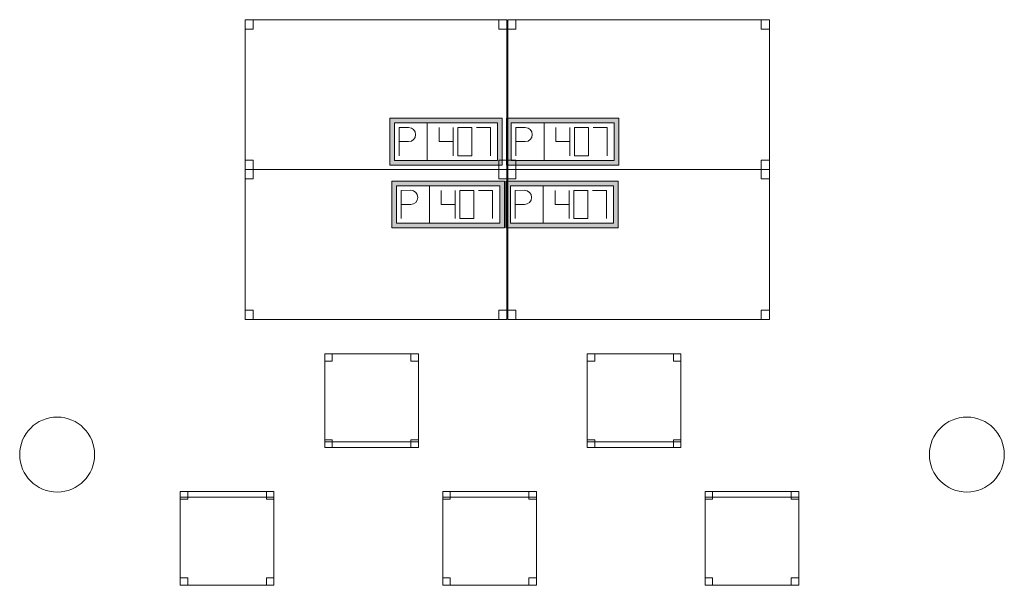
# Model space of a CAD drawing. Header units: metres. Extents: x 397.7 to 427.5, y 12.7 to 28.4.
# Tile 116 of 127: x 415.9 to 421.2, y 17.1 to 20.1. Entities that reach past the tile are written whole.
import ezdxf

# ---------------------------------------------------------------- set-up
doc = ezdxf.new("R2010")
doc.units = ezdxf.units.M
for name, color, linetype, lineweight in [('02_MOBILIARIO', 7, 'Continuous', 18), ('A-COLS-____-MCUT', 7, 'Continuous', 18), ('A-COLS-____-OTLN', 7, 'Continuous', 18), ('A-DETL-____-MBND', 7, 'Continuous', 18)]:
    doc.layers.add(name, color=color, linetype=linetype, lineweight=lineweight)

# ---------------------------------------------------------------- blocks, each defined once
blk = doc.blocks.new('Family - Taula 140X80_P4-153774-07_TEL_P4')
at = {"layer": 'A-DETL-____-MBND', "color": 253, "true_color": 0xaaaaaa}
for p, q in [((0, 0), (0, 0.8001)), ((0, 0.8001), (1.3973, 0.8001)), ((1.3973, 0.8001), (0, 0.8001)), ((0, 0.8001), (0, 0)), ((0, 0.7501), (0, 0.8001)), ((0, 0.8001), (0.0437, 0.8001)), ((0.0437, 0.8001), (0, 0.8001)), ((0, 0.8001), (0, 0.7501)), ((0.0437, 0.8001), (0.0437, 0.7501)), ((0.0437, 0.7501), (0.0437, 0.8001)), ((1.3536, 0.7501), (1.3536, 0.8001)), ((1.3536, 0.8001), (1.3973, 0.8001)), ((1.3973, 0.8001), (1.3536, 0.8001)), ((1.3536, 0.8001), (1.3536, 0.7501)), ((1.3973, 0.8001), (1.3973, 0)), ((1.3973, 0), (1.3973, 0.8001)), ((1.3973, 0.8001), (1.3973, 0.7501)), ((1.3973, 0.7501), (1.3973, 0.8001)), ((0.0437, 0.7501), (0, 0.7501)), ((0, 0.7501), (0.0437, 0.7501)), ((1.3973, 0.7501), (1.3536, 0.7501)), ((1.3536, 0.7501), (1.3973, 0.7501)), ((0, 0), (0, 0.05)), ((0, 0.05), (0.0437, 0.05)), ((0.0437, 0.05), (0, 0.05)), ((0, 0.05), (0, 0)), ((1.3973, 0), (0, 0)), ((0, 0), (1.3973, 0)), ((0.0437, 0), (0, 0)), ((0, 0), (0.0437, 0)), ((0.0437, 0.05), (0.0437, 0)), ((0.0437, 0), (0.0437, 0.05)), ((1.3536, 0), (1.3536, 0.05)), ((1.3536, 0.05), (1.3973, 0.05)), ((1.3973, 0.05), (1.3536, 0.05)), ((1.3536, 0.05), (1.3536, 0)), ((1.3973, 0), (1.3536, 0)), ((1.3536, 0), (1.3973, 0)), ((1.3973, 0.05), (1.3973, 0)), ((1.3973, 0), (1.3973, 0.05))]:
    blk.add_line(p, q, dxfattribs=at)
blk = doc.blocks.new('Family - Taula 140X80_P4-153790-07_TEL_P4')
at = {"layer": 'A-DETL-____-MBND', "color": 253, "true_color": 0xaaaaaa}
for p, q in [((0, 0.7501), (0, 0.8001)), ((0, 0.8001), (0.0437, 0.8001)), ((0.0437, 0.8001), (0, 0.8001)), ((0, 0.8001), (0, 0.7501)), ((0, 0), (0, 0.8001)), ((0, 0.8001), (1.3973, 0.8001)), ((1.3973, 0.8001), (0, 0.8001)), ((0, 0.8001), (0, 0)), ((0.0437, 0.8001), (0.0437, 0.7501)), ((0.0437, 0.7501), (0.0437, 0.8001)), ((1.3536, 0.7501), (1.3536, 0.8001)), ((1.3536, 0.8001), (1.3973, 0.8001)), ((1.3973, 0.8001), (1.3536, 0.8001)), ((1.3536, 0.8001), (1.3536, 0.7501)), ((1.3973, 0.8001), (1.3973, 0.7501)), ((1.3973, 0.7501), (1.3973, 0.8001)), ((1.3973, 0.8001), (1.3973, 0)), ((1.3973, 0), (1.3973, 0.8001)), ((0.0437, 0.7501), (0, 0.7501)), ((0, 0.7501), (0.0437, 0.7501)), ((1.3973, 0.7501), (1.3536, 0.7501)), ((1.3536, 0.7501), (1.3973, 0.7501)), ((0, 0), (0, 0.05)), ((0, 0.05), (0.0437, 0.05)), ((0.0437, 0.05), (0, 0.05)), ((0, 0.05), (0, 0)), ((1.3973, 0), (0, 0)), ((0, 0), (1.3973, 0)), ((0.0437, 0), (0, 0)), ((0, 0), (0.0437, 0)), ((0.0437, 0.05), (0.0437, 0)), ((0.0437, 0), (0.0437, 0.05)), ((1.3536, 0), (1.3536, 0.05)), ((1.3536, 0.05), (1.3973, 0.05)), ((1.3973, 0.05), (1.3536, 0.05)), ((1.3536, 0.05), (1.3536, 0)), ((1.3973, 0), (1.3536, 0)), ((1.3536, 0), (1.3973, 0)), ((1.3973, 0.05), (1.3973, 0)), ((1.3973, 0), (1.3973, 0.05))]:
    blk.add_line(p, q, dxfattribs=at)
blk = doc.blocks.new('Family - Cadira d_Oficina_P4-153800-07_TEL_P4')
at = {"layer": 'A-DETL-____-MBND', "color": 253, "true_color": 0xaaaaaa}
for p, q in [((0, 0.46), (0, 0.5)), ((0, 0.5), (0.04, 0.5)), ((0.04, 0.5), (0, 0.5)), ((0, 0.5), (0, 0.46)), ((0, 0.5), (0.5, 0.5)), ((0, 0), (0, 0.5)), ((0.5, 0.5), (0, 0.5)), ((0, 0.5), (0, 0)), ((0.04, 0.5), (0.04, 0.46)), ((0.04, 0.46), (0.04, 0.5)), ((0.46, 0.46), (0.46, 0.5)), ((0.46, 0.5), (0.5, 0.5)), ((0.5, 0.5), (0.46, 0.5)), ((0.46, 0.5), (0.46, 0.46)), ((0.5, 0.5), (0.5, 0.46)), ((0.5, 0.46), (0.5, 0.5)), ((0.5, 0.5), (0.5, 0)), ((0.5, 0), (0.5, 0.5)), ((0.04, 0.46), (0, 0.46)), ((0, 0.46), (0.04, 0.46)), ((0.5, 0.46), (0.46, 0.46)), ((0.46, 0.46), (0.5, 0.46)), ((0, 0), (0, 0.04)), ((0, 0.04), (0.04, 0.04)), ((0.04, 0.04), (0, 0.04)), ((0, 0.04), (0, 0)), ((0, 0), (0, 0.03)), ((0, 0.03), (0.5, 0.03)), ((0.5, 0.03), (0, 0.03)), ((0, 0.03), (0, 0)), ((0.04, 0), (0, 0)), ((0, 0), (0.04, 0)), ((0.5, 0), (0, 0)), ((0.04, 0.04), (0.04, 0)), ((0.04, 0), (0.04, 0.04)), ((0.46, 0), (0.46, 0.04)), ((0.46, 0.04), (0.5, 0.04)), ((0.5, 0.04), (0.46, 0.04)), ((0.46, 0.04), (0.46, 0)), ((0.5, 0), (0.46, 0)), ((0.5, 0.04), (0.5, 0)), ((0.5, 0), (0.5, 0.04)), ((0.5, 0.03), (0.5, 0)), ((0.5, 0), (0.5, 0.03)), ((0.5, 0), (0, 0)), ((0, 0), (0.5, 0)), ((0, 0), (0.5, 0)), ((0.46, 0), (0.5, 0))]:
    blk.add_line(p, q, dxfattribs=at)
blk = doc.blocks.new('Family - Taula 140X80_P4-153805-07_TEL_P4')
at = {"layer": 'A-DETL-____-MBND', "color": 253, "true_color": 0xaaaaaa}
for p, q in [((0, 0.8001), (1.3973, 0.8001)), ((0, 0), (0, 0.8001)), ((1.3973, 0.8001), (0, 0.8001)), ((0, 0.8001), (0, 0)), ((0, 0.8001), (0.0437, 0.8001)), ((0, 0.7501), (0, 0.8001)), ((0.0437, 0.8001), (0, 0.8001)), ((0, 0.8001), (0, 0.7501)), ((0.0437, 0.8001), (0.0437, 0.7501)), ((0.0437, 0.7501), (0.0437, 0.8001)), ((1.3536, 0.8001), (1.3973, 0.8001)), ((1.3536, 0.7501), (1.3536, 0.8001)), ((1.3973, 0.8001), (1.3536, 0.8001)), ((1.3536, 0.8001), (1.3536, 0.7501)), ((1.3973, 0.8001), (1.3973, 0)), ((1.3973, 0), (1.3973, 0.8001)), ((1.3973, 0.8001), (1.3973, 0.7501)), ((1.3973, 0.7501), (1.3973, 0.8001)), ((0.0437, 0.7501), (0, 0.7501)), ((0, 0.7501), (0.0437, 0.7501)), ((1.3973, 0.7501), (1.3536, 0.7501)), ((1.3536, 0.7501), (1.3973, 0.7501)), ((0, 0.05), (0.0437, 0.05)), ((0, 0), (0, 0.05)), ((0.0437, 0.05), (0, 0.05)), ((0, 0.05), (0, 0)), ((0, 0), (1.3973, 0)), ((0.0437, 0), (0, 0)), ((0, 0), (0.0437, 0)), ((0.0437, 0.05), (0.0437, 0)), ((0.0437, 0), (0.0437, 0.05)), ((1.3536, 0.05), (1.3973, 0.05)), ((1.3536, 0), (1.3536, 0.05)), ((1.3973, 0.05), (1.3536, 0.05)), ((1.3536, 0.05), (1.3536, 0)), ((1.3973, 0), (1.3536, 0)), ((1.3536, 0), (1.3973, 0)), ((1.3973, 0.05), (1.3973, 0)), ((1.3973, 0), (1.3973, 0.05)), ((1.3973, 0), (0, 0))]:
    blk.add_line(p, q, dxfattribs=at)
blk = doc.blocks.new('Family - Cadira d_Oficina_P4-153884-07_TEL_P4')
at = {"layer": 'A-DETL-____-MBND', "color": 253, "true_color": 0xaaaaaa}
for p, q in [((0, 0.47), (0, 0.5)), ((0, 0.5), (0.5, 0.5)), ((0.5, 0.5), (0, 0.5)), ((0, 0.5), (0, 0.47)), ((0, 0.46), (0, 0.5)), ((0, 0.5), (0.04, 0.5)), ((0.04, 0.5), (0, 0.5)), ((0, 0.5), (0, 0.46)), ((0, 0), (0, 0.5)), ((0, 0.5), (0.5, 0.5)), ((0.5, 0.5), (0, 0.5)), ((0, 0.5), (0, 0)), ((0.04, 0.5), (0.04, 0.46)), ((0.04, 0.46), (0.04, 0.5)), ((0.46, 0.46), (0.46, 0.5)), ((0.46, 0.5), (0.5, 0.5)), ((0.5, 0.5), (0.46, 0.5)), ((0.46, 0.5), (0.46, 0.46)), ((0.5, 0.5), (0.5, 0.47)), ((0.5, 0.47), (0.5, 0.5)), ((0.5, 0.5), (0.5, 0.46)), ((0.5, 0.46), (0.5, 0.5)), ((0.5, 0.5), (0.5, 0)), ((0.5, 0), (0.5, 0.5)), ((0.5, 0.47), (0, 0.47)), ((0, 0.47), (0.5, 0.47)), ((0.04, 0.46), (0, 0.46)), ((0, 0.46), (0.04, 0.46)), ((0.5, 0.46), (0.46, 0.46)), ((0.46, 0.46), (0.5, 0.46)), ((0, 0), (0, 0.04)), ((0, 0.04), (0.04, 0.04)), ((0.04, 0.04), (0, 0.04)), ((0, 0.04), (0, 0)), ((0.04, 0), (0, 0)), ((0, 0), (0.04, 0)), ((0.5, 0), (0, 0)), ((0, 0), (0.5, 0)), ((0.04, 0.04), (0.04, 0)), ((0.04, 0), (0.04, 0.04)), ((0.46, 0), (0.46, 0.04)), ((0.46, 0.04), (0.5, 0.04)), ((0.5, 0.04), (0.46, 0.04)), ((0.46, 0.04), (0.46, 0)), ((0.5, 0), (0.46, 0)), ((0.46, 0), (0.5, 0)), ((0.5, 0.04), (0.5, 0)), ((0.5, 0), (0.5, 0.04))]:
    blk.add_line(p, q, dxfattribs=at)
blk = doc.blocks.new('Family - Cadira d_Oficina_P4-153915-07_TEL_P4')
at = {"layer": 'A-DETL-____-MBND', "color": 253, "true_color": 0xaaaaaa}
for p, q in [((0, 0), (0, 0.5)), ((0, 0.5), (0.5, 0.5)), ((0.5, 0.5), (0, 0.5)), ((0, 0.5), (0, 0)), ((0, 0.46), (0, 0.5)), ((0, 0.5), (0.04, 0.5)), ((0.04, 0.5), (0, 0.5)), ((0, 0.5), (0, 0.46)), ((0, 0.47), (0, 0.5)), ((0, 0.5), (0.5, 0.5)), ((0.5, 0.5), (0, 0.5)), ((0, 0.5), (0, 0.47)), ((0.04, 0.5), (0.04, 0.46)), ((0.04, 0.46), (0.04, 0.5)), ((0.46, 0.46), (0.46, 0.5)), ((0.46, 0.5), (0.5, 0.5)), ((0.5, 0.5), (0.46, 0.5)), ((0.46, 0.5), (0.46, 0.46)), ((0.5, 0.5), (0.5, 0)), ((0.5, 0), (0.5, 0.5)), ((0.5, 0.5), (0.5, 0.46)), ((0.5, 0.46), (0.5, 0.5)), ((0.5, 0.5), (0.5, 0.47)), ((0.5, 0.47), (0.5, 0.5)), ((0.5, 0.47), (0, 0.47)), ((0, 0.47), (0.5, 0.47)), ((0.04, 0.46), (0, 0.46)), ((0, 0.46), (0.04, 0.46)), ((0.5, 0.46), (0.46, 0.46)), ((0.46, 0.46), (0.5, 0.46)), ((0, 0), (0, 0.04)), ((0, 0.04), (0.04, 0.04)), ((0.04, 0.04), (0, 0.04)), ((0, 0.04), (0, 0)), ((0.5, 0), (0, 0)), ((0, 0), (0.5, 0)), ((0.04, 0), (0, 0)), ((0, 0), (0.04, 0)), ((0.04, 0.04), (0.04, 0)), ((0.04, 0), (0.04, 0.04)), ((0.46, 0), (0.46, 0.04)), ((0.46, 0.04), (0.5, 0.04)), ((0.5, 0.04), (0.46, 0.04)), ((0.46, 0.04), (0.46, 0)), ((0.5, 0), (0.46, 0)), ((0.46, 0), (0.5, 0)), ((0.5, 0.04), (0.5, 0)), ((0.5, 0), (0.5, 0.04))]:
    blk.add_line(p, q, dxfattribs=at)
blk = doc.blocks.new('Family - Cadira d_Oficina_P4-153933-07_TEL_P4')
at = {"layer": 'A-DETL-____-MBND', "color": 253, "true_color": 0xaaaaaa}
for p, q in [((0, 0.5), (0.5, 0.5)), ((0, 0), (0, 0.5)), ((0.5, 0.5), (0, 0.5)), ((0, 0.5), (0, 0)), ((0, 0.46), (0, 0.5)), ((0, 0.5), (0.04, 0.5)), ((0.04, 0.5), (0, 0.5)), ((0, 0.5), (0, 0.46)), ((0.04, 0.5), (0.04, 0.46)), ((0.04, 0.46), (0.04, 0.5)), ((0.46, 0.46), (0.46, 0.5)), ((0.46, 0.5), (0.5, 0.5)), ((0.5, 0.5), (0.46, 0.5)), ((0.46, 0.5), (0.46, 0.46)), ((0.5, 0.5), (0.5, 0.46)), ((0.5, 0.46), (0.5, 0.5)), ((0.5, 0.5), (0.5, 0)), ((0.5, 0), (0.5, 0.5)), ((0.04, 0.46), (0, 0.46)), ((0, 0.46), (0.04, 0.46)), ((0.5, 0.46), (0.46, 0.46)), ((0.46, 0.46), (0.5, 0.46)), ((0, 0), (0, 0.04)), ((0, 0.04), (0.04, 0.04)), ((0.04, 0.04), (0, 0.04)), ((0, 0.04), (0, 0)), ((0, 0), (0, 0.03)), ((0, 0.03), (0.5, 0.03)), ((0.5, 0.03), (0, 0.03)), ((0, 0.03), (0, 0)), ((0.5, 0), (0, 0)), ((0.04, 0), (0, 0)), ((0, 0), (0.04, 0)), ((0.04, 0.04), (0.04, 0)), ((0.04, 0), (0.04, 0.04)), ((0.46, 0), (0.46, 0.04)), ((0.46, 0.04), (0.5, 0.04)), ((0.5, 0.04), (0.46, 0.04)), ((0.46, 0.04), (0.46, 0)), ((0.5, 0), (0.46, 0)), ((0.5, 0.04), (0.5, 0)), ((0.5, 0), (0.5, 0.04)), ((0.5, 0.03), (0.5, 0)), ((0.5, 0), (0.5, 0.03)), ((0, 0), (0.5, 0)), ((0.5, 0), (0, 0)), ((0, 0), (0.5, 0)), ((0.46, 0), (0.5, 0))]:
    blk.add_line(p, q, dxfattribs=at)
blk = doc.blocks.new('Family - Taula 140X80_P4-154122-07_TEL_P4')
at = {"layer": 'A-DETL-____-MBND', "color": 253, "true_color": 0xaaaaaa}
for p, q in [((0, 0.8001), (0.0437, 0.8001)), ((0, 0.7501), (0, 0.8001)), ((0.0437, 0.8001), (0, 0.8001)), ((0, 0.8001), (0, 0.7501)), ((0, 0.8001), (1.3973, 0.8001)), ((0, 0), (0, 0.8001)), ((1.3973, 0.8001), (0, 0.8001)), ((0, 0.8001), (0, 0)), ((0.0437, 0.8001), (0.0437, 0.7501)), ((0.0437, 0.7501), (0.0437, 0.8001)), ((1.3536, 0.8001), (1.3973, 0.8001)), ((1.3536, 0.7501), (1.3536, 0.8001)), ((1.3973, 0.8001), (1.3536, 0.8001)), ((1.3536, 0.8001), (1.3536, 0.7501)), ((1.3973, 0.8001), (1.3973, 0)), ((1.3973, 0), (1.3973, 0.8001)), ((1.3973, 0.8001), (1.3973, 0.7501)), ((1.3973, 0.7501), (1.3973, 0.8001)), ((0.0437, 0.7501), (0, 0.7501)), ((0, 0.7501), (0.0437, 0.7501)), ((1.3973, 0.7501), (1.3536, 0.7501)), ((1.3536, 0.7501), (1.3973, 0.7501)), ((0, 0.05), (0.0437, 0.05)), ((0, 0), (0, 0.05)), ((0.0437, 0.05), (0, 0.05)), ((0, 0.05), (0, 0)), ((0, 0), (1.3973, 0)), ((0.0437, 0), (0, 0)), ((0, 0), (0.0437, 0)), ((0.0437, 0.05), (0.0437, 0)), ((0.0437, 0), (0.0437, 0.05)), ((1.3536, 0.05), (1.3973, 0.05)), ((1.3536, 0), (1.3536, 0.05)), ((1.3973, 0.05), (1.3536, 0.05)), ((1.3536, 0.05), (1.3536, 0)), ((1.3973, 0), (1.3536, 0)), ((1.3536, 0), (1.3973, 0)), ((1.3973, 0.05), (1.3973, 0)), ((1.3973, 0), (1.3973, 0.05)), ((1.3973, 0), (0, 0))]:
    blk.add_line(p, q, dxfattribs=at)
blk = doc.blocks.new('Family - Pilar P4-154258-07_TEL_P4')
at = {"layer": 'A-COLS-____-MCUT', "color": 253, "true_color": 0xaaaaaa}
for start, end in [(360, 180), (180, 360)]:
    blk.add_arc((0.2, 0.2), 0.2, start, end, dxfattribs=at)
at = {"layer": 'A-COLS-____-OTLN', "color": 253, "true_color": 0xaaaaaa}
for start, end in [(360, 180), (180, 360)]:
    blk.add_arc((0.2, 0.2), 0.2, start, end, dxfattribs=at)
blk = doc.blocks.new('Family - Cadira d_Oficina_P4-154332-07_TEL_P4')
at = {"layer": 'A-DETL-____-MBND', "color": 253, "true_color": 0xaaaaaa}
for p, q in [((0, 0), (0, 0.5)), ((0, 0.5), (0.5, 0.5)), ((0.5, 0.5), (0, 0.5)), ((0, 0.5), (0, 0)), ((0, 0.47), (0, 0.5)), ((0, 0.5), (0.5, 0.5)), ((0.5, 0.5), (0, 0.5)), ((0, 0.5), (0, 0.47)), ((0, 0.46), (0, 0.5)), ((0, 0.5), (0.04, 0.5)), ((0.04, 0.5), (0, 0.5)), ((0, 0.5), (0, 0.46)), ((0.04, 0.5), (0.04, 0.46)), ((0.04, 0.46), (0.04, 0.5)), ((0.46, 0.46), (0.46, 0.5)), ((0.46, 0.5), (0.5, 0.5)), ((0.5, 0.5), (0.46, 0.5)), ((0.46, 0.5), (0.46, 0.46)), ((0.5, 0.5), (0.5, 0)), ((0.5, 0), (0.5, 0.5)), ((0.5, 0.5), (0.5, 0.47)), ((0.5, 0.47), (0.5, 0.5)), ((0.5, 0.5), (0.5, 0.46)), ((0.5, 0.46), (0.5, 0.5)), ((0.5, 0.47), (0, 0.47)), ((0, 0.47), (0.5, 0.47)), ((0.04, 0.46), (0, 0.46)), ((0, 0.46), (0.04, 0.46)), ((0.5, 0.46), (0.46, 0.46)), ((0.46, 0.46), (0.5, 0.46)), ((0, 0), (0, 0.04)), ((0, 0.04), (0.04, 0.04)), ((0.04, 0.04), (0, 0.04)), ((0, 0.04), (0, 0)), ((0.5, 0), (0, 0)), ((0, 0), (0.5, 0)), ((0.04, 0), (0, 0)), ((0, 0), (0.04, 0)), ((0.04, 0.04), (0.04, 0)), ((0.04, 0), (0.04, 0.04)), ((0.46, 0), (0.46, 0.04)), ((0.46, 0.04), (0.5, 0.04)), ((0.5, 0.04), (0.46, 0.04)), ((0.46, 0.04), (0.46, 0)), ((0.5, 0), (0.46, 0)), ((0.46, 0), (0.5, 0)), ((0.5, 0.04), (0.5, 0)), ((0.5, 0), (0.5, 0.04))]:
    blk.add_line(p, q, dxfattribs=at)
blk = doc.blocks.new('Family - Pilar P4-154507-07_TEL_P4')
at = {"layer": 'A-COLS-____-MCUT', "color": 253, "true_color": 0xaaaaaa}
for start, end in [(360, 180), (180, 360)]:
    blk.add_arc((0.2, 0.2), 0.2, start, end, dxfattribs=at)
at = {"layer": 'A-COLS-____-OTLN', "color": 253, "true_color": 0xaaaaaa}
for start, end in [(360, 180), (180, 360)]:
    blk.add_arc((0.2, 0.2), 0.2, start, end, dxfattribs=at)
blk = doc.blocks.new('LONDR55-XX_ZZ-ARQ-CAA-M3D-Londres55_ifc-1-07_TEL_P4')
at = {"layer": '02_MOBILIARIO', "color": 253, "lineweight": 18, "true_color": 0xaaaaaa}
for name, p in [('Family - Taula 140X80_P4-154122-07_TEL_P4', (417.1402, 19.3202)), ('Family - Taula 140X80_P4-153805-07_TEL_P4', (418.5414, 19.3202)), ('Family - Taula 140X80_P4-153790-07_TEL_P4', (417.1402, 18.5201)), ('Family - Taula 140X80_P4-153774-07_TEL_P4', (418.5414, 18.5201)), ('Family - Cadira d_Oficina_P4-153933-07_TEL_P4', (417.5649, 17.8379)), ('Family - Cadira d_Oficina_P4-153800-07_TEL_P4', (418.9661, 17.8379)), ('Family - Cadira d_Oficina_P4-154332-07_TEL_P4', (416.7941, 17.1018)), ('Family - Cadira d_Oficina_P4-153915-07_TEL_P4', (418.1952, 17.1018)), ('Family - Cadira d_Oficina_P4-153884-07_TEL_P4', (419.5952, 17.1018))]:
    blk.add_blockref(name, p, dxfattribs=at)
at = {"layer": 'A-COLS-____-OTLN', "color": 253, "lineweight": 18, "true_color": 0xaaaaaa}
for name, p in [('Family - Pilar P4-154258-07_TEL_P4', (415.937, 17.5995)), ('Family - Pilar P4-154507-07_TEL_P4', (420.792, 17.5995))]:
    blk.add_blockref(name, p, dxfattribs=at)
blk = doc.blocks.new('ZYR_05_02_05 PT 4COL Terra - 07 PT Terra _4SC-2SAI-2VD_-V1-07_TEL_P4')
at = {"layer": 'A-DETL-____-MBND', "true_color": 0x3c0aff}
h = blk.add_hatch(color=180, dxfattribs=at)
h.paths.add_polyline_path([(-0.4898, -0.125), (0.1102, -0.125), (0.1102, 0.125), (-0.4898, 0.125)])
h.paths.add_polyline_path([(-0.4648, -0.1), (-0.4648, 0.1), (0.0852, 0.1), (0.0852, -0.1)])
at = {"layer": 'A-DETL-____-MBND', "color": 180, "true_color": 0x3c0aff}
for p, q in [((0.1102, 0.125), (-0.4898, 0.125)), ((-0.4898, 0.125), (-0.4898, -0.125)), ((-0.4898, 0.125), (0.1102, 0.125)), ((-0.4898, 0.125), (-0.4898, -0.125)), ((0.1102, -0.125), (0.1102, 0.125)), ((0.1102, 0.125), (0.1102, -0.125)), ((-0.4648, -0.1), (-0.4648, 0.1)), ((-0.4648, 0.1), (0.0852, 0.1)), ((-0.4648, 0.1), (0.0852, 0.1)), ((-0.4648, -0.1), (-0.4648, 0.1)), ((-0.4398, 0.075), (-0.3898, 0.0754)), ((-0.4398, 0.075), (-0.4398, -0.075)), ((-0.2898, 0.1), (-0.2898, -0.1)), ((-0.2273, 0.075), (-0.2273, 0)), ((-0.1523, 0.075), (-0.1523, -0.075)), ((-0.0523, 0.075), (-0.1273, 0.075)), ((-0.1273, 0.075), (-0.1273, -0.075)), ((-0.0523, -0.075), (-0.0523, 0.075)), ((-0.0273, 0.075), (0.0477, 0.075)), ((0.0477, 0.075), (0.0477, -0.075)), ((0.0852, 0.1), (0.0852, -0.1)), ((0.0852, 0.1), (0.0852, -0.1)), ((-0.4398, 0), (-0.3898, 0)), ((-0.2273, 0), (-0.1523, 0)), ((0.0852, -0.1), (-0.4648, -0.1)), ((0.0852, -0.1), (-0.4648, -0.1)), ((-0.1273, -0.075), (-0.0523, -0.075)), ((-0.4898, -0.125), (0.1102, -0.125)), ((0.1102, -0.125), (-0.4898, -0.125))]:
    blk.add_line(p, q, dxfattribs=at)
blk.add_arc((-0.3898, 0.0377), 0.0377, 270, 90, dxfattribs=at)
blk = doc.blocks.new('ZYR_05_02_05 PT 4COL Terra - 07 PT Terra _4SC-2SAI-2VD_-903860-07_TEL_P4')
at = {"layer": 'A-DETL-____-MBND', "true_color": 0x3c0aff}
h = blk.add_hatch(color=180, dxfattribs=at)
h.paths.add_polyline_path([(-0.5009, -0.125), (0.0991, -0.125), (0.0991, 0.125), (-0.5009, 0.125)])
h.paths.add_polyline_path([(-0.4759, -0.1), (-0.4759, 0.1), (0.0741, 0.1), (0.0741, -0.1)])
at = {"layer": 'A-DETL-____-MBND', "color": 180, "true_color": 0x3c0aff}
for p, q in [((0.0991, 0.125), (-0.5009, 0.125)), ((-0.5009, 0.125), (-0.5009, -0.125)), ((-0.5009, 0.125), (0.0991, 0.125)), ((-0.5009, 0.125), (-0.5009, -0.125)), ((0.0991, -0.125), (0.0991, 0.125)), ((0.0991, 0.125), (0.0991, -0.125)), ((-0.4759, -0.1), (-0.4759, 0.1)), ((-0.4759, 0.1), (0.0741, 0.1)), ((-0.4759, 0.1), (0.0741, 0.1)), ((-0.4759, -0.1), (-0.4759, 0.1)), ((-0.4509, 0.075), (-0.4009, 0.0754)), ((-0.4509, 0.075), (-0.4509, -0.075)), ((-0.3009, 0.1), (-0.3009, -0.1)), ((-0.2384, 0.075), (-0.2384, 0)), ((-0.1634, 0.075), (-0.1634, -0.075)), ((-0.0634, 0.075), (-0.1384, 0.075)), ((-0.1384, 0.075), (-0.1384, -0.075)), ((-0.0634, -0.075), (-0.0634, 0.075)), ((-0.0384, 0.075), (0.0366, 0.075)), ((0.0366, 0.075), (0.0366, -0.075)), ((0.0741, 0.1), (0.0741, -0.1)), ((0.0741, 0.1), (0.0741, -0.1)), ((-0.4509, 0), (-0.4009, 0)), ((-0.2384, 0), (-0.1634, 0)), ((0.0741, -0.1), (-0.4759, -0.1)), ((0.0741, -0.1), (-0.4759, -0.1)), ((-0.1384, -0.075), (-0.0634, -0.075)), ((-0.5009, -0.125), (0.0991, -0.125)), ((0.0991, -0.125), (-0.5009, -0.125))]:
    blk.add_line(p, q, dxfattribs=at)
blk.add_arc((-0.4009, 0.0377), 0.0377, 270, 90, dxfattribs=at)
blk = doc.blocks.new('ZYR_05_02_05 PT 4COL Terra - 07 PT Terra _4SC-2SAI-2VD_-903861-07_TEL_P4')
at = {"layer": 'A-DETL-____-MBND', "true_color": 0x3c0aff}
h = blk.add_hatch(color=180, dxfattribs=at)
h.paths.add_polyline_path([(-0.102, -0.125), (0.498, -0.125), (0.498, 0.125), (-0.102, 0.125)])
h.paths.add_polyline_path([(-0.077, -0.1), (-0.077, 0.1), (0.473, 0.1), (0.473, -0.1)])
at = {"layer": 'A-DETL-____-MBND', "color": 180, "true_color": 0x3c0aff}
for p, q in [((0.498, 0.125), (-0.102, 0.125)), ((-0.102, 0.125), (-0.102, -0.125)), ((-0.102, 0.125), (0.498, 0.125)), ((-0.102, 0.125), (-0.102, -0.125)), ((0.498, -0.125), (0.498, 0.125)), ((0.498, 0.125), (0.498, -0.125)), ((-0.077, -0.1), (-0.077, 0.1)), ((-0.077, 0.1), (0.473, 0.1)), ((-0.077, 0.1), (0.473, 0.1)), ((-0.077, -0.1), (-0.077, 0.1)), ((-0.052, 0.075), (-0.002, 0.0754)), ((-0.052, 0.075), (-0.052, -0.075)), ((0.098, 0.1), (0.098, -0.1)), ((0.1605, 0.075), (0.1605, 0)), ((0.2355, 0.075), (0.2355, -0.075)), ((0.3355, 0.075), (0.2605, 0.075)), ((0.2605, 0.075), (0.2605, -0.075)), ((0.3355, -0.075), (0.3355, 0.075)), ((0.3605, 0.075), (0.4355, 0.075)), ((0.4355, 0.075), (0.4355, -0.075)), ((0.473, 0.1), (0.473, -0.1)), ((0.473, 0.1), (0.473, -0.1)), ((-0.052, 0), (-0.002, 0)), ((0.1605, 0), (0.2355, 0)), ((0.473, -0.1), (-0.077, -0.1)), ((0.473, -0.1), (-0.077, -0.1)), ((0.2605, -0.075), (0.3355, -0.075)), ((-0.102, -0.125), (0.498, -0.125)), ((0.498, -0.125), (-0.102, -0.125))]:
    blk.add_line(p, q, dxfattribs=at)
blk.add_arc((-0.002, 0.0377), 0.0377, 270, 90, dxfattribs=at)
blk = doc.blocks.new('ZYR_05_02_05 PT 4COL Terra - 07 PT Terra _4SC-2SAI-2VD_-903862-07_TEL_P4')
at = {"layer": 'A-DETL-____-MBND', "true_color": 0x3c0aff}
h = blk.add_hatch(color=180, dxfattribs=at)
h.paths.add_polyline_path([(-0.0982, -0.125), (0.5018, -0.125), (0.5018, 0.125), (-0.0982, 0.125)])
h.paths.add_polyline_path([(-0.0732, -0.1), (-0.0732, 0.1), (0.4768, 0.1), (0.4768, -0.1)])
at = {"layer": 'A-DETL-____-MBND', "color": 180, "true_color": 0x3c0aff}
for p, q in [((0.5018, 0.125), (-0.0982, 0.125)), ((-0.0982, 0.125), (-0.0982, -0.125)), ((-0.0982, 0.125), (0.5018, 0.125)), ((-0.0982, 0.125), (-0.0982, -0.125)), ((0.5018, -0.125), (0.5018, 0.125)), ((0.5018, 0.125), (0.5018, -0.125)), ((-0.0732, -0.1), (-0.0732, 0.1)), ((-0.0732, 0.1), (0.4768, 0.1)), ((-0.0732, 0.1), (0.4768, 0.1)), ((-0.0732, -0.1), (-0.0732, 0.1)), ((-0.0482, 0.075), (0.0018, 0.0754)), ((-0.0482, 0.075), (-0.0482, -0.075)), ((0.1018, 0.1), (0.1018, -0.1)), ((0.1643, 0.075), (0.1643, 0)), ((0.2393, 0.075), (0.2393, -0.075)), ((0.3393, 0.075), (0.2643, 0.075)), ((0.2643, 0.075), (0.2643, -0.075)), ((0.3393, -0.075), (0.3393, 0.075)), ((0.3643, 0.075), (0.4393, 0.075)), ((0.4393, 0.075), (0.4393, -0.075)), ((0.4768, 0.1), (0.4768, -0.1)), ((0.4768, 0.1), (0.4768, -0.1)), ((-0.0482, 0), (0.0018, 0)), ((0.1643, 0), (0.2393, 0)), ((0.4768, -0.1), (-0.0732, -0.1)), ((0.4768, -0.1), (-0.0732, -0.1)), ((0.2643, -0.075), (0.3393, -0.075)), ((-0.0982, -0.125), (0.5018, -0.125)), ((0.5018, -0.125), (-0.0982, -0.125))]:
    blk.add_line(p, q, dxfattribs=at)
blk.add_arc((0.0018, 0.0377), 0.0377, 270, 90, dxfattribs=at)

msp = doc.modelspace()

# ---------------------------------------------------------------- block references
at = {"lineweight": 5}
msp.add_blockref('LONDR55-XX_ZZ-ARQ-CAA-M3D-Londres55_ifc-1-07_TEL_P4', (0, 0), dxfattribs=at)
at = {"layer": 'A-DETL-____-MBND', "color": 180, "true_color": 0x3c0aff}
for name, p in [('ZYR_05_02_05 PT 4COL Terra - 07 PT Terra _4SC-2SAI-2VD_-903860-07_TEL_P4', (418.4135, 19.4694)), ('ZYR_05_02_05 PT 4COL Terra - 07 PT Terra _4SC-2SAI-2VD_-903862-07_TEL_P4', (418.6335, 19.4694)), ('ZYR_05_02_05 PT 4COL Terra - 07 PT Terra _4SC-2SAI-2VD_-V1-07_TEL_P4', (418.4135, 19.1344)), ('ZYR_05_02_05 PT 4COL Terra - 07 PT Terra _4SC-2SAI-2VD_-903861-07_TEL_P4', (418.6335, 19.1344))]:
    msp.add_blockref(name, p, dxfattribs=at)

doc.saveas('drawing.dxf')
